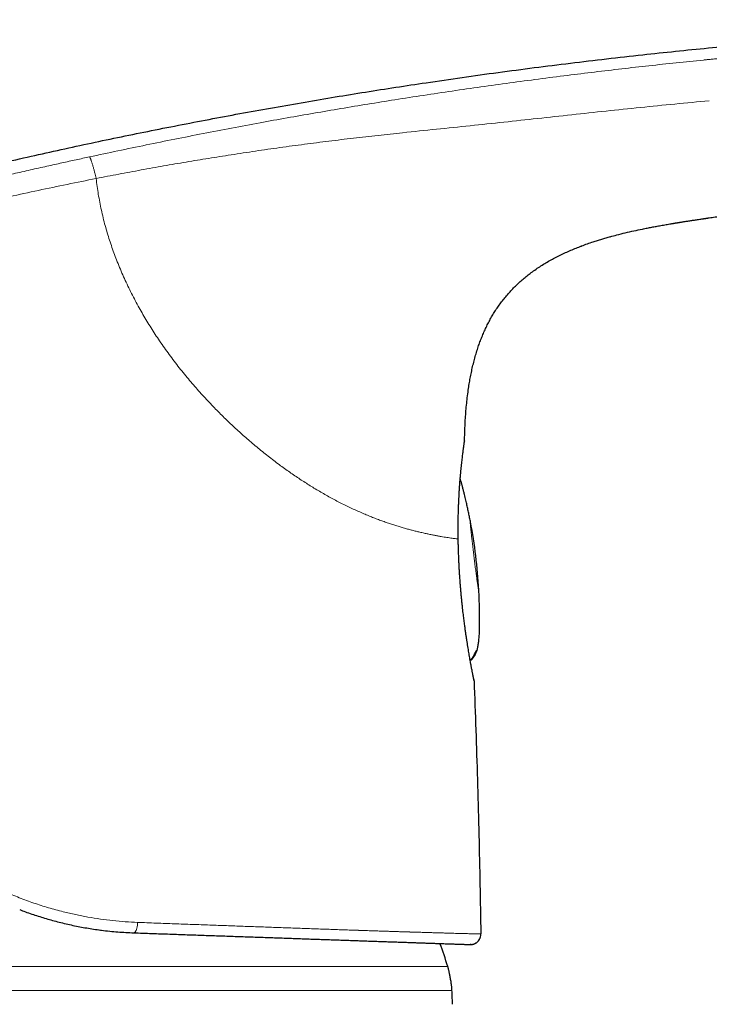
# Model space of a CAD drawing. Header units: millimetres. Extents: x 8 to 693, y 12 to 484.
# Tile 45 of 46: x 584 to 618, y 437 to 484. Entities that reach past the tile are written whole.
import ezdxf

# ---------------------------------------------------------------- set-up
doc = ezdxf.new("R2010")
doc.units = ezdxf.units.MM

msp = doc.modelspace()

# ---------------------------------------------------------------- linework, layer by layer
at = {"color": 7, "linetype": 'Continuous', "lineweight": 30}
for p, q in [((612.879, 474.019), (612.888, 474.022)), ((611.47, 473.562), (611.506, 473.576)), ((605.862, 464.178), (605.861, 464.159)), ((606.468, 454.07), (606.468, 454.07)), ((606.599, 443.081), (606.652, 440.405)), ((606.153, 439.895), (606.159, 439.895))]:
    msp.add_line(p, q, dxfattribs=at)
at = {"color": 252, "linetype": 'Continuous', "lineweight": 0}
for p, q in [((606.634, 440.262), (606.631, 440.252)), ((605.058, 438.833), (582.058, 438.833)), ((605.258, 437.688), (582.058, 437.688))]:
    msp.add_line(p, q, dxfattribs=at)
at = {"color": 252, "linetype": 'Continuous', "lineweight": 0, "flags": 128}
for points in [[(606.146, 460.286), (606.146, 460.288), (606.143, 460.301), (606.141, 460.311), (606.138, 460.318), (606.137, 460.323), (606.135, 460.324), (606.134, 460.323), (606.133, 460.318), (606.133, 460.311), (606.133, 460.301), (606.133, 460.288), (606.134, 460.272), (606.135, 460.253), (606.137, 460.232), (606.138, 460.207), (606.141, 460.18), (606.143, 460.151), (606.146, 460.119), (606.149, 460.084), (606.153, 460.047), (606.156, 460.007), (606.16, 459.965), (606.165, 459.921), (606.17, 459.874), (606.175, 459.825), (606.18, 459.775), (606.186, 459.722), (606.192, 459.667), (606.198, 459.611), (606.204, 459.553), (606.211, 459.493), (606.218, 459.432), (606.225, 459.37), (606.232, 459.306), (606.239, 459.241), (606.247, 459.175), (606.255, 459.108), (606.263, 459.04), (606.271, 458.972), (606.279, 458.903), (606.287, 458.833), (606.296, 458.763), (606.304, 458.693), (606.313, 458.623), (606.322, 458.553), (606.33, 458.483), (606.339, 458.413), (606.348, 458.343), (606.356, 458.274), (606.365, 458.206), (606.374, 458.138), (606.382, 458.071), (606.391, 458.005), (606.399, 457.94), (606.407, 457.877), (606.416, 457.814), (606.424, 457.753), (606.432, 457.693), (606.439, 457.635), (606.447, 457.579), (606.454, 457.525), (606.462, 457.472), (606.469, 457.421), (606.476, 457.373), (606.482, 457.326), (606.489, 457.282), (606.495, 457.24), (606.501, 457.2), (606.506, 457.163), (606.512, 457.128), (606.517, 457.096), (606.521, 457.067), (606.526, 457.04), (606.53, 457.016), (606.534, 456.994), (606.537, 456.976), (606.54, 456.96), (606.543, 456.947), (606.546, 456.937), (606.548, 456.93), (606.55, 456.926), (606.551, 456.924), (606.551, 456.924)], [(589.929, 440.462), (589.942, 440.463), (589.956, 440.467), (589.97, 440.474), (589.983, 440.485), (589.997, 440.498), (590.01, 440.514), (590.022, 440.534), (590.034, 440.555), (590.046, 440.58), (590.057, 440.607), (590.067, 440.636), (590.077, 440.667), (590.085, 440.7), (590.093, 440.734), (590.1, 440.77), (590.106, 440.807), (590.111, 440.846), (590.114, 440.884), (590.117, 440.924), (590.119, 440.964)]]:
    msp.add_lwpolyline(points, dxfattribs=at)
at = {"color": 7, "linetype": 'Continuous', "lineweight": 30, "flags": 128}
for points in [[(606.15, 460.268), (606.149, 460.272), (606.146, 460.286)], [(606.553, 456.963), (606.552, 456.976), (606.552, 456.982)], [(606.315, 453.832), (606.316, 453.832), (606.315, 453.832)], [(606.312, 452.667), (606.317, 452.643), (606.319, 452.612)], [(606.18, 439.896), (606.173, 439.896), (606.135, 439.896)]]:
    msp.add_lwpolyline(points, dxfattribs=at)
at = {"color": 7, "linetype": 'Continuous', "lineweight": 30}
for centre, radius, start, end in [((581.59, 455.596), 25, 6.9736, 10.772), ((581.59, 455.596), 25, 3.1783, 6.9736), ((606.152, 440.395), 0.5, 280.1873, 343.3991), ((606.152, 440.395), 0.5, 344.5635, 1.1337), ((582.058, 431.635), 24.1, 17.3777, 20.174)]:
    msp.add_arc(centre, radius, start, end, dxfattribs=at)
at = {"color": 252, "linetype": 'Continuous', "lineweight": 0}
for centre, radius, start, end in [((606.432, 456.949), 0.121, 348.2621, 6.8566), ((606.755, 454.714), 0.969, 243.5215, 245.316), ((606.328, 454.09), 0.1, 317.5939, 344.7477)]:
    msp.add_arc(centre, radius, start, end, dxfattribs=at)
at = {"color": 7, "linetype": 'Continuous', "lineweight": 30}
for points, knots in [([(560.928, 471.254), (561.446, 471.423), (562.481, 471.762), (564.037, 472.256), (565.594, 472.741), (567.15, 473.216), (568.708, 473.679), (570.236, 474.124), (571.735, 474.55), (573.205, 474.959), (574.676, 475.358), (576.147, 475.748), (577.619, 476.129), (579.091, 476.501), (580.564, 476.864), (582.037, 477.218), (583.511, 477.563), (584.977, 477.897), (586.435, 478.221), (587.884, 478.534), (589.335, 478.838), (590.794, 479.136), (592.263, 479.427), (593.742, 479.711), (595.221, 479.987), (596.702, 480.253), (598.174, 480.51), (599.638, 480.757), (601.093, 480.994), (602.55, 481.223), (604.1, 481.458), (605.743, 481.697), (607.48, 481.938), (609.219, 482.168), (610.958, 482.387), (612.699, 482.594), (614.387, 482.784), (616.022, 482.958), (617.604, 483.118), (619.187, 483.268), (620.771, 483.409), (622.356, 483.542), (623.912, 483.663), (625.439, 483.773), (626.936, 483.874), (628.435, 483.967), (629.934, 484.051), (631.435, 484.129), (632.936, 484.198), (634.439, 484.26), (635.943, 484.315), (637.448, 484.362), (638.945, 484.402), (640.434, 484.434), (641.915, 484.458), (643.396, 484.473), (644.803, 484.479), (646.136, 484.477), (647.394, 484.468), (648.651, 484.451), (649.909, 484.426), (651.166, 484.392), (652.399, 484.349), (653.607, 484.299), (654.79, 484.24), (655.973, 484.172), (657.155, 484.094), (658.335, 484.006), (659.515, 483.907), (660.693, 483.797), (661.869, 483.676), (663.044, 483.543), (664.211, 483.4), (665.369, 483.246), (666.518, 483.082), (667.667, 482.908), (668.431, 482.782), (668.813, 482.719)], [0, 0, 0, 0, 0.014954, 0.029882, 0.044786, 0.059666, 0.074523, 0.089358, 0.103326, 0.117276, 0.131208, 0.145123, 0.159023, 0.172907, 0.186776, 0.200631, 0.214473, 0.228302, 0.241872, 0.255431, 0.26898, 0.282519, 0.296295, 0.310062, 0.32382, 0.337571, 0.351315, 0.364808, 0.378295, 0.391776, 0.405254, 0.421293, 0.437328, 0.45336, 0.469388, 0.485415, 0.501442, 0.515979, 0.530517, 0.545057, 0.559598, 0.574142, 0.58869, 0.602409, 0.616132, 0.62986, 0.643592, 0.65733, 0.671074, 0.684825, 0.698583, 0.712349, 0.726124, 0.73966, 0.753202, 0.766749, 0.7803, 0.7918, 0.803301, 0.814802, 0.826303, 0.837802, 0.849299, 0.860136, 0.870971, 0.881802, 0.892629, 0.903453, 0.914274, 0.925091, 0.935905, 0.946716, 0.957526, 0.968143, 0.97876, 0.989379, 1, 1, 1, 1]), ([(617.649, 474.926), (617.694, 474.933), (617.788, 474.947), (617.934, 474.968), (618.088, 474.99), (618.25, 475.013), (618.421, 475.037), (618.596, 475.062), (618.776, 475.087), (618.96, 475.113), (619.151, 475.14), (619.35, 475.167), (619.564, 475.197), (619.795, 475.229), (620.043, 475.262), (620.301, 475.297), (620.568, 475.333), (620.844, 475.369), (621.129, 475.407), (621.424, 475.445), (621.736, 475.486), (622.065, 475.528), (622.412, 475.572), (622.77, 475.616), (623.139, 475.662), (623.516, 475.708), (623.901, 475.754), (624.295, 475.801), (624.699, 475.849), (625.116, 475.897), (625.546, 475.946), (625.99, 475.996), (626.446, 476.046), (626.911, 476.097), (627.388, 476.147), (627.876, 476.198), (628.321, 476.244), (628.655, 476.278), (628.829, 476.295), (628.892, 476.301), (628.909, 476.303), (628.924, 476.305), (628.94, 476.306), (629.058, 476.318), (629.362, 476.348), (630.003, 476.41), (630.842, 476.489), (631.795, 476.574), (632.902, 476.669), (634.2, 476.775), (635.69, 476.887), (637.18, 476.99), (638.671, 477.085), (639.833, 477.152), (640.668, 477.196), (641.174, 477.222), (641.681, 477.247), (642.187, 477.271), (642.689, 477.294), (643.184, 477.316), (643.662, 477.336), (644.13, 477.354), (644.595, 477.372), (645.069, 477.389), (645.548, 477.405), (646.024, 477.42), (646.387, 477.431), (646.639, 477.438), (646.785, 477.443), (646.93, 477.447), (647.076, 477.451), (647.228, 477.455), (647.345, 477.458), (647.413, 477.46), (647.426, 477.46)], [0, 0, 0, 0, 0.004634, 0.00955, 0.014748, 0.020228, 0.02599, 0.032035, 0.037992, 0.0442, 0.050659, 0.057368, 0.064329, 0.072393, 0.080769, 0.089458, 0.09846, 0.107773, 0.117399, 0.127338, 0.137589, 0.148933, 0.160638, 0.172702, 0.185125, 0.197908, 0.210812, 0.224064, 0.237662, 0.251607, 0.266194, 0.281142, 0.296451, 0.312121, 0.328153, 0.344545, 0.361299, 0.373042, 0.378263, 0.378855, 0.379388, 0.379921, 0.380453, 0.380986, 0.391794, 0.411093, 0.445556, 0.476327, 0.507098, 0.55705, 0.607002, 0.656955, 0.706907, 0.75686, 0.773813, 0.790767, 0.807721, 0.824674, 0.841628, 0.85816, 0.874385, 0.8896, 0.905142, 0.921012, 0.937209, 0.953239, 0.96878, 0.973653, 0.978527, 0.9834, 0.988274, 0.993147, 0.998665, 1, 1, 1, 1]), ([(614.66, 474.434), (614.732, 474.448), (614.876, 474.477), (615.092, 474.517), (615.28, 474.551), (615.437, 474.579), (615.565, 474.601), (615.693, 474.623), (615.795, 474.641), (615.871, 474.653), (615.919, 474.661), (615.961, 474.668), (615.995, 474.674), (616.022, 474.678), (616.046, 474.682), (616.067, 474.686), (616.085, 474.689), (616.101, 474.691), (616.114, 474.693), (616.128, 474.696), (616.141, 474.698), (616.151, 474.699), (616.156, 474.7), (616.157, 474.7), (616.156, 474.7), (616.155, 474.7), (616.153, 474.7), (616.152, 474.7), (616.156, 474.7), (616.163, 474.701), (616.175, 474.703), (616.187, 474.705), (616.203, 474.708), (616.222, 474.711), (616.246, 474.715), (616.277, 474.719), (616.318, 474.726), (616.37, 474.734), (616.427, 474.743), (616.495, 474.754), (616.574, 474.766), (616.664, 474.78), (616.755, 474.794), (616.847, 474.808), (616.939, 474.822), (617.035, 474.836), (617.136, 474.851), (617.243, 474.867), (617.328, 474.879), (617.393, 474.889), (617.436, 474.895), (617.479, 474.902), (617.522, 474.908), (617.563, 474.914), (617.6, 474.919), (617.628, 474.923), (617.643, 474.925), (617.649, 474.926)], [0, 0, 0, 0, 0.052992, 0.105962, 0.158603, 0.189381, 0.219974, 0.250623, 0.281701, 0.293673, 0.305509, 0.316305, 0.323568, 0.330302, 0.336705, 0.342969, 0.349271, 0.355758, 0.362536, 0.36968, 0.38412, 0.400059, 0.417405, 0.435969, 0.455507, 0.475743, 0.500093, 0.524526, 0.548578, 0.571829, 0.58539, 0.598486, 0.611098, 0.623262, 0.635081, 0.646655, 0.663738, 0.6807, 0.697695, 0.714801, 0.737794, 0.760891, 0.783854, 0.806511, 0.82896, 0.851329, 0.876446, 0.901804, 0.927573, 0.937846, 0.948217, 0.958696, 0.969171, 0.979162, 0.988242, 0.995302, 1, 1, 1, 1]), ([(612.879, 474.019), (612.984, 474.048), (613.225, 474.113), (613.604, 474.207), (614.017, 474.301), (614.369, 474.377), (614.583, 474.419), (614.66, 474.434)], [0, 0, 0, 0, 0.178431, 0.409703, 0.641041, 0.872416, 1, 1, 1, 1]), ([(611.47, 473.562), (611.482, 473.566), (611.584, 473.606), (611.779, 473.676), (612.032, 473.763), (612.262, 473.837), (612.47, 473.902), (612.679, 473.963), (612.818, 474.002), (612.888, 474.022)], [0, 0, 0, 0, 0.025895, 0.221099, 0.416387, 0.562695, 0.708742, 0.854493, 1, 1, 1, 1]), ([(605.862, 464.178), (605.865, 464.299), (605.87, 464.54), (605.885, 464.902), (605.905, 465.264), (605.931, 465.626), (605.964, 465.987), (606.005, 466.347), (606.05, 466.681), (606.098, 466.988), (606.148, 467.268), (606.205, 467.548), (606.268, 467.825), (606.338, 468.101), (606.415, 468.376), (606.497, 468.637), (606.584, 468.887), (606.673, 469.124), (606.77, 469.359), (606.874, 469.591), (606.985, 469.817), (607.103, 470.039), (607.227, 470.255), (607.358, 470.467), (607.498, 470.675), (607.647, 470.879), (607.803, 471.078), (607.967, 471.272), (608.138, 471.46), (608.315, 471.64), (608.497, 471.812), (608.683, 471.977), (608.876, 472.136), (609.083, 472.295), (609.304, 472.454), (609.541, 472.612), (609.783, 472.761), (610.029, 472.902), (610.278, 473.036), (610.53, 473.161), (610.783, 473.279), (611.039, 473.39), (611.299, 473.497), (611.474, 473.563), (611.563, 473.597)], [0, 0, 0, 0, 0.030497, 0.060993, 0.091492, 0.121994, 0.152497, 0.183, 0.213504, 0.237473, 0.26144, 0.285405, 0.30937, 0.333338, 0.357309, 0.381277, 0.402627, 0.423976, 0.445326, 0.466681, 0.488036, 0.509007, 0.529974, 0.550939, 0.571904, 0.593252, 0.614603, 0.635955, 0.657306, 0.678655, 0.69962, 0.720587, 0.741556, 0.76253, 0.786449, 0.810364, 0.834274, 0.858185, 0.8821, 0.905591, 0.929081, 0.952569, 0.976055, 1, 1, 1, 1]), ([(605.56, 459.437), (605.559, 459.492), (605.557, 459.601), (605.556, 459.76), (605.555, 459.911), (605.555, 460.055), (605.556, 460.19), (605.558, 460.325), (605.56, 460.458), (605.562, 460.588), (605.565, 460.709), (605.568, 460.819), (605.572, 460.92), (605.575, 461.012), (605.578, 461.097), (605.581, 461.176), (605.586, 461.279), (605.592, 461.406), (605.6, 461.573), (605.611, 461.752), (605.623, 461.943), (605.636, 462.129), (605.65, 462.308), (605.665, 462.481), (605.68, 462.647), (605.696, 462.805), (605.712, 462.955), (605.727, 463.097), (605.742, 463.231), (605.756, 463.357), (605.77, 463.474), (605.783, 463.581), (605.794, 463.669), (605.803, 463.74), (605.811, 463.798), (605.818, 463.853), (605.825, 463.905), (605.832, 463.954), (605.837, 463.995), (605.842, 464.029), (605.847, 464.06), (605.851, 464.091), (605.855, 464.121), (605.858, 464.146), (605.859, 464.158), (605.86, 464.163)], [0, 0, 0, 0, 0.022424, 0.043906, 0.06445, 0.08406, 0.102737, 0.120484, 0.140208, 0.158644, 0.175795, 0.191659, 0.206493, 0.219996, 0.232171, 0.243805, 0.255506, 0.278688, 0.302133, 0.332979, 0.364271, 0.395709, 0.42716, 0.458634, 0.490138, 0.521689, 0.553249, 0.584775, 0.616275, 0.647756, 0.679227, 0.710692, 0.742156, 0.76287, 0.784275, 0.806417, 0.829301, 0.852928, 0.877304, 0.896989, 0.917556, 0.939309, 0.962279, 0.9865, 1, 1, 1, 1]), ([(606.146, 460.285), (606.145, 460.292), (606.136, 460.335), (606.12, 460.416), (606.097, 460.526), (606.074, 460.636), (606.051, 460.745), (606.027, 460.855), (606.003, 460.966), (605.978, 461.08), (605.952, 461.198), (605.923, 461.323), (605.892, 461.457), (605.858, 461.6), (605.819, 461.756), (605.787, 461.881), (605.764, 461.97), (605.751, 462.019), (605.737, 462.071), (605.721, 462.13), (605.7, 462.204), (605.677, 462.28), (605.661, 462.332), (605.654, 462.353)], [0, 0, 0, 0, 0.010679, 0.062339, 0.117148, 0.17007, 0.222252, 0.274475, 0.327412, 0.381809, 0.438411, 0.49803, 0.561597, 0.630197, 0.705032, 0.787165, 0.811173, 0.834185, 0.858569, 0.88709, 0.921983, 0.967948, 1, 1, 1, 1]), ([(605.56, 459.437), (605.56, 459.437), (605.56, 459.435), (605.559, 459.434), (605.558, 459.433)], [0, 0, 0, 0, 0.156942, 1, 1, 1, 1]), ([(605.576, 458.805), (605.575, 458.822), (605.574, 458.864), (605.571, 458.932), (605.569, 459.014), (605.566, 459.106), (605.563, 459.207), (605.561, 459.317), (605.559, 459.394), (605.558, 459.433)], [0, 0, 0, 0, 0.082581, 0.196812, 0.326768, 0.472541, 0.634259, 0.812087, 1, 1, 1, 1]), ([(605.576, 458.805), (605.576, 458.805), (605.578, 458.806), (605.577, 458.808), (605.574, 458.809), (605.572, 458.809)], [0, 0, 0, 0, 0.277211, 0.646053, 1, 1, 1, 1]), ([(606.317, 452.636), (606.317, 452.638), (606.317, 452.642), (606.314, 452.654), (606.311, 452.669), (606.308, 452.687), (606.304, 452.707), (606.299, 452.729), (606.294, 452.755), (606.288, 452.782), (606.283, 452.809), (606.276, 452.843), (606.268, 452.886), (606.256, 452.943), (606.244, 453.008), (606.229, 453.081), (606.214, 453.164), (606.196, 453.257), (606.177, 453.359), (606.157, 453.47), (606.136, 453.589), (606.114, 453.713), (606.092, 453.841), (606.069, 453.975), (606.046, 454.114), (606.022, 454.258), (605.998, 454.408), (605.974, 454.562), (605.949, 454.719), (605.929, 454.856), (605.912, 454.973), (605.899, 455.07), (605.884, 455.174), (605.87, 455.285), (605.854, 455.403), (605.838, 455.529), (605.821, 455.663), (605.804, 455.804), (605.787, 455.952), (605.77, 456.109), (605.752, 456.273), (605.734, 456.446), (605.716, 456.627), (605.699, 456.816), (605.682, 457.007), (605.666, 457.197), (605.651, 457.388), (605.637, 457.584), (605.624, 457.787), (605.611, 457.995), (605.6, 458.206), (605.59, 458.422), (605.582, 458.622), (605.578, 458.75), (605.576, 458.805)], [0, 0, 0, 0, 0.01762, 0.034378, 0.050285, 0.065354, 0.079591, 0.093007, 0.10777, 0.121407, 0.133926, 0.145332, 0.165101, 0.185412, 0.206268, 0.227669, 0.250022, 0.272943, 0.296431, 0.320466, 0.34453, 0.367951, 0.391158, 0.414146, 0.436913, 0.459864, 0.48258, 0.505059, 0.527305, 0.549325, 0.561636, 0.574496, 0.58807, 0.602359, 0.617362, 0.63308, 0.649513, 0.666561, 0.684315, 0.702776, 0.721943, 0.741815, 0.762391, 0.78367, 0.805652, 0.825943, 0.846795, 0.868207, 0.890177, 0.912706, 0.935374, 0.958579, 0.982322, 1, 1, 1, 1]), ([(606.469, 454.07), (606.471, 454.079), (606.48, 454.115), (606.494, 454.18), (606.51, 454.266), (606.525, 454.358), (606.539, 454.459), (606.552, 454.567), (606.563, 454.681), (606.572, 454.799), (606.578, 454.915), (606.582, 455.015), (606.585, 455.095), (606.586, 455.156), (606.587, 455.209), (606.588, 455.258), (606.589, 455.35), (606.59, 455.479), (606.59, 455.642), (606.588, 455.79), (606.586, 455.926), (606.584, 456.052), (606.581, 456.176), (606.577, 456.297), (606.573, 456.416), (606.569, 456.53), (606.565, 456.642), (606.561, 456.752), (606.557, 456.86), (606.554, 456.93), (606.553, 456.965)], [0, 0, 0, 0, 0.0105715, 0.038636, 0.0688272, 0.1014218, 0.1366535, 0.1745355, 0.2145656, 0.2557304, 0.2976102, 0.3362914, 0.3607027, 0.3812159, 0.3987782, 0.4152651, 0.432113, 0.4927316, 0.5479112, 0.5981523, 0.6443395, 0.6873197, 0.7278142, 0.7705575, 0.8111465, 0.8502102, 0.8883768, 0.9262401, 0.9642506, 1, 1, 1, 1]), ([(606.135, 453.593), (606.142, 453.596), (606.161, 453.605), (606.192, 453.624), (606.224, 453.649), (606.254, 453.681), (606.282, 453.716), (606.308, 453.756), (606.331, 453.795), (606.344, 453.821), (606.35, 453.833)], [0, 0, 0, 0, 0.065801, 0.198836, 0.323447, 0.43662, 0.591831, 0.735283, 0.870508, 1, 1, 1, 1]), ([(606.271, 453.753), (606.276, 453.76), (606.292, 453.786), (606.306, 453.813), (606.315, 453.832)], [0, 0, 0, 0, 0.299543, 1, 1, 1, 1]), ([(606.315, 453.832), (606.32, 453.842), (606.33, 453.861), (606.343, 453.889), (606.355, 453.917), (606.367, 453.943), (606.376, 453.964), (606.382, 453.977), (606.383, 453.98), (606.383, 453.982)], [0, 0, 0, 0, 0.187909, 0.358923, 0.512958, 0.712319, 0.874842, 0.946629, 1, 1, 1, 1]), ([(606.35, 453.833), (606.356, 453.844), (606.366, 453.865), (606.38, 453.896), (606.392, 453.923), (606.401, 453.946), (606.409, 453.966), (606.416, 453.981), (606.42, 453.994), (606.424, 454.003), (606.425, 454.007), (606.426, 454.009)], [0, 0, 0, 0, 0.162255, 0.312076, 0.449067, 0.573032, 0.684072, 0.782565, 0.869088, 0.944336, 1, 1, 1, 1]), ([(606.428, 454.011), (606.426, 454.004), (606.419, 453.988), (606.406, 453.955), (606.39, 453.917), (606.371, 453.875), (606.358, 453.847), (606.351, 453.833)], [0, 0, 0, 0, 0.139436, 0.348675, 0.562633, 0.780198, 1, 1, 1, 1]), ([(606.389, 453.995), (606.39, 453.995), (606.393, 453.996), (606.398, 453.997), (606.405, 453.999), (606.411, 454.001), (606.415, 454.003), (606.419, 454.005), (606.424, 454.008), (606.428, 454.01), (606.432, 454.013), (606.435, 454.016), (606.439, 454.018), (606.441, 454.021), (606.444, 454.023), (606.445, 454.025), (606.447, 454.027), (606.449, 454.029), (606.453, 454.033), (606.457, 454.039), (606.461, 454.046), (606.464, 454.053), (606.466, 454.058), (606.468, 454.062), (606.469, 454.066), (606.47, 454.069), (606.47, 454.07)], [0, 0, 0, 0, 0.020937, 0.203502, 0.372093, 0.474388, 0.566976, 0.648473, 0.717515, 0.772801, 0.814244, 0.837365, 0.854732, 0.867521, 0.872689, 0.877334, 0.881706, 0.886035, 0.895177, 0.916879, 0.941568, 0.965095, 0.975209, 0.98396, 0.991933, 1, 1, 1, 1]), ([(606.132, 453.609), (606.147, 453.618), (606.172, 453.634), (606.204, 453.663), (606.23, 453.693), (606.251, 453.721), (606.262, 453.739), (606.267, 453.747)], [0, 0, 0, 0, 0.261414, 0.464374, 0.664519, 0.866695, 1, 1, 1, 1]), ([(606.319, 452.612), (606.349, 451.818), (606.409, 450.23), (606.483, 447.847), (606.549, 445.465), (606.582, 443.876), (606.599, 443.081)], [0, 0, 0, 0, 0.25, 0.5, 0.75, 1, 1, 1, 1]), ([(584.439, 441.578), (584.53, 441.544), (584.722, 441.471), (585.018, 441.367), (585.326, 441.266), (585.635, 441.17), (585.945, 441.08), (586.262, 440.995), (586.587, 440.914), (586.918, 440.838), (587.25, 440.77), (587.583, 440.708), (587.915, 440.653), (588.146, 440.618), (588.265, 440.603), (588.273, 440.602)], [0, 0, 0, 0, 0.072495, 0.153485, 0.234454, 0.315415, 0.396377, 0.47735, 0.563252, 0.64919, 0.735176, 0.821227, 0.907358, 0.993586, 1, 1, 1, 1]), ([(588.272, 440.602), (588.309, 440.596), (588.476, 440.573), (588.772, 440.54), (589.16, 440.504), (589.545, 440.477), (589.801, 440.467), (589.929, 440.462)], [0, 0, 0, 0, 0.066233, 0.300276, 0.533869, 0.767086, 1, 1, 1, 1]), ([(589.929, 440.462), (590.075, 440.456), (590.368, 440.446), (590.804, 440.431), (591.236, 440.416), (591.665, 440.401), (592.087, 440.386), (592.504, 440.372), (592.915, 440.357), (593.321, 440.343), (593.724, 440.329), (594.123, 440.315), (594.521, 440.301), (594.915, 440.287), (595.303, 440.274), (595.687, 440.26), (596.067, 440.247), (596.44, 440.234), (596.808, 440.221), (597.169, 440.209), (597.524, 440.196), (597.874, 440.184), (598.216, 440.172), (598.55, 440.16), (598.877, 440.149), (599.198, 440.138), (599.515, 440.127), (599.829, 440.116), (600.137, 440.105), (600.439, 440.094), (600.734, 440.084), (601.023, 440.074), (601.305, 440.064), (601.579, 440.055), (601.847, 440.045), (602.108, 440.036), (602.361, 440.027), (602.606, 440.019), (602.843, 440.011), (603.07, 440.003), (603.29, 439.995), (603.502, 439.988), (603.708, 439.98), (603.908, 439.973), (604.1, 439.967), (604.285, 439.96), (604.461, 439.954), (604.628, 439.948), (604.787, 439.943), (604.939, 439.937), (605.082, 439.932), (605.216, 439.928), (605.341, 439.923), (605.457, 439.919), (605.564, 439.916), (605.661, 439.912), (605.748, 439.909), (605.828, 439.906), (605.899, 439.904), (605.962, 439.902), (606.015, 439.9), (606.059, 439.898), (606.093, 439.897), (606.117, 439.896), (606.132, 439.896), (606.134, 439.896), (606.135, 439.896)], [0, 0, 0, 0, 0.0157254, 0.0314436, 0.0471607, 0.0628825, 0.0786148, 0.0940822, 0.1095709, 0.1250865, 0.140443, 0.1561004, 0.1717555, 0.187414, 0.2030814, 0.2187634, 0.2344655, 0.2501933, 0.2658098, 0.2814146, 0.2970128, 0.3126101, 0.3282118, 0.3435444, 0.3588915, 0.3742583, 0.3896389, 0.4053157, 0.4209797, 0.4366364, 0.4522912, 0.4679494, 0.4836166, 0.4992981, 0.5149862, 0.5306578, 0.5463185, 0.5619737, 0.5776289, 0.5930098, 0.6084013, 0.6238085, 0.6392774, 0.6550322, 0.6707605, 0.686468, 0.7021604, 0.7178432, 0.7335222, 0.7492031, 0.7650123, 0.7807779, 0.7965056, 0.8122016, 0.8278718, 0.8432428, 0.8586004, 0.8739503, 0.8895455, 0.9054183, 0.9212488, 0.9370437, 0.9528096, 0.9685532, 0.9842811, 1, 1, 1, 1]), ([(606.157, 439.895), (606.16, 439.895), (606.164, 439.895), (606.17, 439.896), (606.177, 439.896), (606.184, 439.896), (606.191, 439.897), (606.198, 439.898), (606.206, 439.899), (606.214, 439.9), (606.221, 439.901), (606.228, 439.902), (606.232, 439.903), (606.237, 439.904), (606.245, 439.905), (606.257, 439.908), (606.276, 439.912), (606.305, 439.921), (606.34, 439.934), (606.377, 439.951), (606.413, 439.972), (606.452, 439.998), (606.488, 440.029), (606.519, 440.061), (606.542, 440.089), (606.559, 440.111), (606.572, 440.131), (606.582, 440.149), (606.591, 440.165), (606.599, 440.18), (606.606, 440.193), (606.612, 440.206), (606.617, 440.217), (606.621, 440.226), (606.625, 440.235), (606.628, 440.242), (606.63, 440.248), (606.631, 440.251), (606.631, 440.253)], [0, 0, 0, 0, 0.0601631, 0.1144208, 0.162779, 0.2052477, 0.2418447, 0.2726008, 0.2975724, 0.3168712, 0.3307539, 0.3358755, 0.340023, 0.3418516, 0.3483329, 0.3561992, 0.367258, 0.3913798, 0.41852, 0.4471045, 0.477091, 0.5084116, 0.546071, 0.5776664, 0.6030473, 0.6222092, 0.6373537, 0.6527796, 0.6699792, 0.6900326, 0.7136321, 0.7412033, 0.773012, 0.809229, 0.8499686, 0.8953093, 0.9453064, 1, 1, 1, 1]), ([(605.258, 437.688), (605.258, 437.698), (605.258, 437.72), (605.256, 437.756), (605.253, 437.799), (605.248, 437.85), (605.241, 437.909), (605.231, 437.981), (605.218, 438.066), (605.202, 438.162), (605.185, 438.262), (605.168, 438.355), (605.152, 438.439), (605.137, 438.512), (605.123, 438.579), (605.11, 438.639), (605.097, 438.691), (605.086, 438.736), (605.076, 438.773), (605.067, 438.804), (605.061, 438.824), (605.058, 438.833)], [0, 0, 0, 0, 0.02681, 0.057115, 0.093355, 0.136933, 0.18833, 0.247241, 0.324987, 0.409378, 0.497317, 0.585371, 0.653576, 0.718012, 0.777278, 0.830311, 0.876494, 0.915115, 0.947608, 0.975223, 1, 1, 1, 1]), ([(605.288, 437.015), (605.286, 437.063), (605.278, 437.199), (605.265, 437.423), (605.261, 437.599), (605.258, 437.688)], [0, 0, 0, 0, 0.215026, 0.607529, 1, 1, 1, 1])]:
    msp.add_open_spline(points, degree=3, knots=knots, dxfattribs=at)
at = {"color": 252, "linetype": 'Continuous', "lineweight": 0}
for points, knots in [([(668.813, 482.719), (668.813, 482.719), (668.813, 482.719), (668.813, 482.719), (668.813, 482.719), (668.813, 482.719), (668.812, 482.719), (668.812, 482.719), (668.812, 482.719), (668.811, 482.719), (668.81, 482.719), (668.809, 482.719), (668.807, 482.719), (668.804, 482.719), (668.801, 482.719), (668.797, 482.719), (668.792, 482.719), (668.786, 482.72), (668.778, 482.72), (668.769, 482.72), (668.759, 482.72), (668.747, 482.72), (668.734, 482.72), (668.719, 482.72), (668.701, 482.72), (668.68, 482.72), (668.656, 482.72), (668.629, 482.72), (668.599, 482.72), (668.565, 482.72), (668.528, 482.721), (668.488, 482.721), (668.444, 482.721), (668.396, 482.721), (668.342, 482.722), (668.284, 482.723), (668.222, 482.724), (668.155, 482.725), (668.082, 482.727), (668, 482.729), (667.91, 482.732), (667.811, 482.736), (667.71, 482.74), (667.609, 482.744), (667.508, 482.749), (667.4, 482.755), (667.283, 482.762), (667.157, 482.769), (667.022, 482.777), (666.883, 482.787), (666.74, 482.796), (666.594, 482.806), (666.44, 482.818), (666.277, 482.83), (666.118, 482.842), (665.965, 482.854), (665.819, 482.866), (665.666, 482.879), (665.509, 482.892), (665.341, 482.907), (665.163, 482.922), (664.974, 482.939), (664.776, 482.958), (664.572, 482.977), (664.361, 482.997), (664.131, 483.019), (663.883, 483.043), (663.616, 483.069), (663.342, 483.095), (663.05, 483.124), (662.737, 483.154), (662.404, 483.186), (662.064, 483.218), (661.718, 483.251), (661.368, 483.283), (661.015, 483.315), (660.659, 483.347), (660.3, 483.378), (659.913, 483.411), (659.497, 483.446), (659.052, 483.482), (658.601, 483.517), (658.144, 483.551), (657.681, 483.584), (657.176, 483.619), (656.63, 483.655), (656.04, 483.691), (655.442, 483.725), (654.835, 483.757), (654.22, 483.787), (653.596, 483.815), (653.084, 483.836), (652.685, 483.851), (652.403, 483.862), (652.118, 483.872), (651.833, 483.881), (651.546, 483.89), (651.264, 483.898), (650.832, 483.91), (650.251, 483.925), (649.516, 483.94), (648.785, 483.953), (648.06, 483.963), (647.342, 483.969), (646.634, 483.974), (645.934, 483.976), (645.243, 483.976), (644.56, 483.974), (643.872, 483.969), (643.179, 483.963), (642.481, 483.955), (641.793, 483.945), (641.115, 483.933), (640.446, 483.92), (639.799, 483.906), (639.173, 483.891), (638.569, 483.875), (637.973, 483.858), (637.386, 483.84), (636.808, 483.821), (636.237, 483.802), (635.676, 483.782), (635.122, 483.761), (634.577, 483.739), (634.044, 483.717), (633.522, 483.695), (633.012, 483.672), (632.509, 483.649), (632.012, 483.625), (631.52, 483.6), (631.034, 483.575), (630.556, 483.55), (630.086, 483.524), (629.627, 483.498), (629.18, 483.472), (628.743, 483.446), (628.314, 483.42), (627.868, 483.392), (627.404, 483.363), (626.926, 483.331), (626.458, 483.3), (626.003, 483.269), (625.558, 483.237), (625.138, 483.207), (624.74, 483.178), (624.365, 483.15), (624, 483.122), (623.644, 483.094), (623.298, 483.067), (622.961, 483.04), (622.633, 483.014), (622.311, 482.987), (621.993, 482.961), (621.68, 482.934), (621.378, 482.908), (621.087, 482.883), (620.805, 482.858), (620.535, 482.834), (620.274, 482.811), (620.024, 482.788), (619.784, 482.767), (619.555, 482.745), (619.336, 482.725), (619.131, 482.706), (618.94, 482.688), (618.762, 482.671), (618.594, 482.655), (618.434, 482.639), (618.286, 482.625), (618.148, 482.611), (618.02, 482.599), (617.901, 482.587), (617.791, 482.576), (617.69, 482.566), (617.597, 482.557), (617.514, 482.549), (617.439, 482.541), (617.392, 482.537), (617.37, 482.534)], [0, 0, 0, 0, 0.000164, 0.000398, 0.000701, 0.001073, 0.001676, 0.002403, 0.003253, 0.004436, 0.005795, 0.007333, 0.009047, 0.010939, 0.012866, 0.014946, 0.017182, 0.019572, 0.022116, 0.024815, 0.027501, 0.030324, 0.033283, 0.036379, 0.039612, 0.043189, 0.046918, 0.050799, 0.05483, 0.059012, 0.063343, 0.067563, 0.071915, 0.076403, 0.081027, 0.085791, 0.090246, 0.094823, 0.099525, 0.10435, 0.109295, 0.114355, 0.119523, 0.123658, 0.127856, 0.13212, 0.136452, 0.140856, 0.145339, 0.149905, 0.154041, 0.158234, 0.162478, 0.166768, 0.171102, 0.174538, 0.178002, 0.181495, 0.18502, 0.188581, 0.192402, 0.19628, 0.200224, 0.204223, 0.208254, 0.212311, 0.217127, 0.221986, 0.226892, 0.231854, 0.237584, 0.243394, 0.249284, 0.255254, 0.261296, 0.267295, 0.27335, 0.27946, 0.285626, 0.293047, 0.300559, 0.308166, 0.315869, 0.323667, 0.331558, 0.341326, 0.351233, 0.361279, 0.371465, 0.381792, 0.392259, 0.402866, 0.407578, 0.412317, 0.417084, 0.421877, 0.426698, 0.431495, 0.43604, 0.448445, 0.46071, 0.473013, 0.485171, 0.497185, 0.509055, 0.520779, 0.532357, 0.54379, 0.555078, 0.566932, 0.578624, 0.590153, 0.60152, 0.612726, 0.623771, 0.634038, 0.644162, 0.654144, 0.663985, 0.673683, 0.68324, 0.692656, 0.70193, 0.711064, 0.720057, 0.728752, 0.737312, 0.745736, 0.754025, 0.762325, 0.770486, 0.778506, 0.786386, 0.794126, 0.801591, 0.80892, 0.816115, 0.823174, 0.831402, 0.839438, 0.847282, 0.854934, 0.862395, 0.869664, 0.876121, 0.882418, 0.888556, 0.894536, 0.900356, 0.906017, 0.911519, 0.916863, 0.92229, 0.927542, 0.932621, 0.937524, 0.942253, 0.946808, 0.951188, 0.955394, 0.959426, 0.963283, 0.966965, 0.970473, 0.973621, 0.976613, 0.979451, 0.982133, 0.98466, 0.98695, 0.989096, 0.991097, 0.992954, 0.994667, 0.996209, 0.997612, 0.998875, 1, 1, 1, 1]), ([(587.799, 477.865), (588.255, 477.963), (589.167, 478.158), (590.535, 478.442), (591.905, 478.72), (593.274, 478.99), (594.645, 479.254), (595.991, 479.505), (597.313, 479.745), (598.609, 479.973), (599.908, 480.195), (601.207, 480.41), (602.534, 480.623), (603.889, 480.833), (605.271, 481.041), (606.654, 481.241), (608.039, 481.433), (609.426, 481.618), (610.787, 481.793), (612.123, 481.957), (613.433, 482.111), (614.744, 482.259), (616.056, 482.401), (616.932, 482.49), (617.37, 482.534)], [0, 0, 0, 0, 0.046677, 0.093345, 0.140008, 0.186667, 0.233324, 0.279979, 0.323966, 0.367954, 0.411942, 0.455933, 0.499928, 0.546596, 0.593269, 0.639946, 0.686625, 0.733304, 0.779981, 0.823987, 0.867989, 0.91199, 0.955993, 1, 1, 1, 1]), ([(617.649, 480.571), (617.096, 480.518), (615.99, 480.414), (614.333, 480.247), (612.679, 480.074), (611.027, 479.896), (609.386, 479.717), (607.754, 479.538), (606.132, 479.366), (604.506, 479.199), (603.027, 479.045), (601.695, 478.902), (600.511, 478.768), (599.329, 478.626), (598.15, 478.475), (596.971, 478.315), (595.793, 478.145), (594.648, 477.971), (593.534, 477.795), (592.452, 477.616), (591.37, 477.429), (590.288, 477.235), (589.205, 477.033), (588.484, 476.893), (588.122, 476.822)], [0, 0, 0, 0, 0.055922, 0.111786, 0.167598, 0.223362, 0.2791, 0.333864, 0.388697, 0.443625, 0.498626, 0.538655, 0.578682, 0.618681, 0.658633, 0.698572, 0.738546, 0.7786, 0.815386, 0.852223, 0.889093, 0.925998, 0.962959, 1, 1, 1, 1]), ([(560.928, 471.254), (560.928, 471.254), (560.93, 471.254), (560.934, 471.255), (560.94, 471.256), (560.949, 471.257), (560.957, 471.258), (560.966, 471.259), (560.972, 471.26), (560.976, 471.26), (560.979, 471.261), (560.981, 471.261), (560.983, 471.261), (560.986, 471.262), (560.993, 471.263), (561.005, 471.264), (561.026, 471.267), (561.054, 471.271), (561.09, 471.277), (561.121, 471.281), (561.143, 471.285), (561.154, 471.287), (561.166, 471.289), (561.179, 471.291), (561.198, 471.294), (561.223, 471.298), (561.26, 471.304), (561.305, 471.312), (561.359, 471.322), (561.417, 471.333), (561.464, 471.342), (561.499, 471.349), (561.518, 471.353), (561.538, 471.357), (561.557, 471.361), (561.579, 471.366), (561.612, 471.372), (561.659, 471.382), (561.732, 471.398), (561.824, 471.418), (561.937, 471.442), (562.058, 471.469), (562.186, 471.499), (562.302, 471.525), (562.401, 471.548), (562.482, 471.567), (562.564, 471.586), (562.648, 471.606), (562.735, 471.627), (562.824, 471.648), (562.926, 471.673), (563.044, 471.701), (563.177, 471.733), (563.316, 471.767), (563.475, 471.806), (563.657, 471.851), (563.862, 471.903), (564.076, 471.956), (564.298, 472.012), (564.526, 472.07), (564.761, 472.13), (564.993, 472.189), (565.222, 472.248), (565.447, 472.305), (565.678, 472.365), (565.915, 472.426), (566.13, 472.482), (566.321, 472.532), (566.486, 472.575), (566.651, 472.618), (566.815, 472.661), (566.979, 472.703), (567.189, 472.758), (567.448, 472.826), (567.757, 472.907), (568.072, 472.99), (568.395, 473.074), (568.724, 473.161), (568.969, 473.225), (569.127, 473.267), (569.195, 473.285), (569.264, 473.303), (569.332, 473.321), (569.401, 473.339), (569.557, 473.38), (569.789, 473.441), (570.1, 473.522), (570.424, 473.608), (570.773, 473.699), (571.149, 473.798), (571.54, 473.9), (571.948, 474.007), (572.372, 474.118), (572.804, 474.231), (573.245, 474.345), (573.562, 474.428), (573.754, 474.478), (573.818, 474.494), (573.881, 474.511), (573.945, 474.527), (574.009, 474.544), (574.074, 474.561), (574.235, 474.602), (574.482, 474.666), (574.815, 474.752), (575.095, 474.824), (575.332, 474.885), (575.527, 474.936), (575.724, 474.986), (575.918, 475.036), (576.108, 475.084), (576.365, 475.15), (576.694, 475.234), (577.101, 475.338), (577.516, 475.443), (577.94, 475.55), (578.237, 475.625), (578.405, 475.667), (578.439, 475.676), (578.475, 475.685), (578.511, 475.694), (578.547, 475.703), (578.584, 475.712), (578.644, 475.728), (578.729, 475.749), (578.846, 475.778), (578.974, 475.81), (579.115, 475.845), (579.253, 475.88), (579.388, 475.913), (579.481, 475.937), (579.536, 475.95), (579.548, 475.953), (579.555, 475.955), (579.562, 475.957), (579.578, 475.961), (579.606, 475.967), (579.647, 475.978), (579.697, 475.99), (579.754, 476.004), (579.82, 476.02), (579.894, 476.039), (579.976, 476.059), (580.067, 476.081), (580.165, 476.106), (580.276, 476.133), (580.399, 476.163), (580.499, 476.187), (580.57, 476.205), (580.608, 476.214), (580.646, 476.223), (580.685, 476.233), (580.719, 476.241), (580.839, 476.27), (581.045, 476.32), (581.389, 476.403), (581.778, 476.497), (582.21, 476.6), (582.526, 476.675), (582.728, 476.722), (582.82, 476.744), (582.911, 476.765), (583.004, 476.787), (583.102, 476.81), (583.253, 476.845), (583.457, 476.893), (583.766, 476.965), (584.129, 477.048), (584.545, 477.143), (584.951, 477.236), (585.349, 477.326), (585.738, 477.413), (586.112, 477.496), (586.47, 477.575), (586.813, 477.651), (587.149, 477.724), (587.476, 477.795), (587.692, 477.842), (587.799, 477.865)], [0, 0, 0, 0, 0.00973, 0.019171, 0.028322, 0.037184, 0.045758, 0.050896, 0.055925, 0.057224, 0.058515, 0.0598, 0.061076, 0.062345, 0.063734, 0.071754, 0.07966, 0.091421, 0.102921, 0.114162, 0.117087, 0.119994, 0.122883, 0.12576, 0.129094, 0.13556, 0.141916, 0.150915, 0.159687, 0.168235, 0.176561, 0.178961, 0.181343, 0.183706, 0.18605, 0.188376, 0.190989, 0.19723, 0.203427, 0.213393, 0.223251, 0.233005, 0.242663, 0.25223, 0.257435, 0.262611, 0.267758, 0.272878, 0.277973, 0.283043, 0.288089, 0.294992, 0.301855, 0.308738, 0.315728, 0.324792, 0.333847, 0.342901, 0.351963, 0.361041, 0.369948, 0.378878, 0.386746, 0.394643, 0.402576, 0.41055, 0.41857, 0.423848, 0.429149, 0.434423, 0.439506, 0.444605, 0.44972, 0.458899, 0.46814, 0.477452, 0.486839, 0.496308, 0.505865, 0.507784, 0.509707, 0.511633, 0.513563, 0.515498, 0.517437, 0.526632, 0.534923, 0.543293, 0.553365, 0.563558, 0.573876, 0.585076, 0.59643, 0.607942, 0.619619, 0.631464, 0.633143, 0.634825, 0.636509, 0.638196, 0.639886, 0.641578, 0.643273, 0.65264, 0.661073, 0.669572, 0.674662, 0.679777, 0.684916, 0.69008, 0.695062, 0.699845, 0.710257, 0.720891, 0.731749, 0.742834, 0.754146, 0.755047, 0.755961, 0.756888, 0.757829, 0.758782, 0.759749, 0.76073, 0.763493, 0.766357, 0.769897, 0.773578, 0.777401, 0.780722, 0.784143, 0.784756, 0.784973, 0.785139, 0.785318, 0.78551, 0.786387, 0.787479, 0.788775, 0.790274, 0.791977, 0.793919, 0.796073, 0.798438, 0.801013, 0.803799, 0.807107, 0.81067, 0.811645, 0.812638, 0.813648, 0.814676, 0.815657, 0.816301, 0.824096, 0.831796, 0.843282, 0.854551, 0.865603, 0.868005, 0.870396, 0.872778, 0.875148, 0.877611, 0.880433, 0.887031, 0.893552, 0.904598, 0.915414, 0.926002, 0.93636, 0.946491, 0.956392, 0.965519, 0.974443, 0.983165, 0.991683, 1, 1, 1, 1]), ([(587.799, 477.865), (587.801, 477.864), (587.805, 477.861), (587.811, 477.853), (587.82, 477.839), (587.831, 477.817), (587.843, 477.787), (587.858, 477.749), (587.875, 477.703), (587.893, 477.651), (587.912, 477.593), (587.932, 477.53), (587.953, 477.461), (587.974, 477.389), (587.996, 477.314), (588.017, 477.237), (588.038, 477.16), (588.057, 477.086), (588.075, 477.015), (588.092, 476.948), (588.108, 476.884), (588.118, 476.842), (588.122, 476.822)], [0, 0, 0, 0, 0.035287, 0.072841, 0.114164, 0.159962, 0.210221, 0.26436, 0.321428, 0.380332, 0.440072, 0.499975, 0.559855, 0.619531, 0.678342, 0.735304, 0.789345, 0.839539, 0.885328, 0.926723, 0.964443, 1, 1, 1, 1]), ([(559.948, 470.2), (559.948, 470.2), (559.95, 470.2), (559.96, 470.2), (559.982, 470.201), (560.015, 470.202), (560.059, 470.205), (560.114, 470.208), (560.181, 470.213), (560.261, 470.221), (560.356, 470.232), (560.467, 470.247), (560.6, 470.268), (560.746, 470.293), (560.898, 470.321), (561.054, 470.351), (561.224, 470.384), (561.413, 470.423), (561.621, 470.466), (561.851, 470.515), (562.1, 470.569), (562.368, 470.628), (562.657, 470.693), (562.965, 470.763), (563.292, 470.839), (563.635, 470.919), (563.994, 471.004), (564.362, 471.091), (564.735, 471.181), (565.115, 471.273), (565.507, 471.369), (565.912, 471.468), (566.326, 471.571), (566.741, 471.674), (567.154, 471.777), (567.564, 471.879), (567.98, 471.984), (568.4, 472.09), (568.864, 472.207), (569.373, 472.337), (569.927, 472.478), (570.484, 472.62), (571.041, 472.762), (571.595, 472.904), (572.143, 473.044), (572.686, 473.183), (573.229, 473.321), (573.824, 473.473), (574.472, 473.637), (575.171, 473.815), (575.869, 473.991), (576.566, 474.166), (577.264, 474.341), (577.962, 474.513), (578.684, 474.691), (579.425, 474.874), (580.183, 475.062), (580.937, 475.246), (581.689, 475.427), (582.442, 475.604), (583.197, 475.777), (584.162, 475.994), (585.338, 476.251), (586.728, 476.544), (587.657, 476.73), (588.122, 476.822)], [0, 0, 0, 0, 0.004204, 0.021585, 0.038905, 0.056193, 0.073508, 0.090912, 0.108458, 0.126166, 0.141898, 0.157786, 0.173849, 0.190058, 0.202857, 0.215683, 0.228512, 0.241344, 0.254634, 0.267993, 0.281451, 0.294993, 0.308578, 0.322172, 0.335747, 0.349279, 0.362759, 0.376218, 0.38879, 0.401401, 0.414051, 0.426715, 0.439362, 0.451962, 0.463773, 0.475513, 0.487203, 0.49886, 0.510503, 0.525322, 0.54013, 0.554869, 0.569477, 0.583921, 0.597969, 0.611911, 0.625771, 0.639557, 0.657358, 0.675043, 0.692632, 0.710177, 0.727732, 0.745315, 0.762817, 0.782161, 0.801221, 0.820134, 0.839011, 0.857928, 0.876868, 0.895805, 0.930495, 0.965177, 1, 1, 1, 1]), ([(588.122, 476.822), (588.137, 476.695), (588.166, 476.441), (588.224, 476.061), (588.291, 475.681), (588.369, 475.303), (588.457, 474.926), (588.552, 474.559), (588.655, 474.2), (588.764, 473.849), (588.881, 473.501), (589.005, 473.154), (589.14, 472.803), (589.286, 472.447), (589.442, 472.087), (589.607, 471.729), (589.779, 471.374), (589.959, 471.022), (590.142, 470.679), (590.329, 470.347), (590.518, 470.024), (590.714, 469.703), (590.915, 469.386), (591.126, 469.066), (591.348, 468.743), (591.58, 468.418), (591.817, 468.097), (592.061, 467.78), (592.309, 467.467), (592.558, 467.164), (592.806, 466.872), (593.053, 466.589), (593.304, 466.311), (593.558, 466.037), (593.808, 465.776), (594.053, 465.528), (594.292, 465.291), (594.532, 465.058), (594.775, 464.83), (595.019, 464.606), (595.265, 464.386), (595.52, 464.164), (595.785, 463.939), (596.058, 463.713), (596.332, 463.494), (596.607, 463.28), (596.873, 463.078), (597.131, 462.888), (597.38, 462.71), (597.628, 462.537), (597.875, 462.37), (598.121, 462.208), (598.366, 462.052), (598.617, 461.897), (598.875, 461.744), (599.138, 461.592), (599.398, 461.447), (599.655, 461.309), (599.914, 461.175), (600.175, 461.046), (600.436, 460.92), (600.693, 460.802), (600.946, 460.691), (601.193, 460.586), (601.431, 460.49), (601.659, 460.401), (601.877, 460.32), (602.091, 460.244), (602.299, 460.173), (602.506, 460.105), (602.711, 460.041), (602.914, 459.981), (603.111, 459.926), (603.302, 459.875), (603.486, 459.828), (603.674, 459.782), (603.864, 459.739), (604.056, 459.697), (604.238, 459.659), (604.412, 459.625), (604.577, 459.594), (604.734, 459.566), (604.88, 459.541), (605.018, 459.519), (605.145, 459.5), (605.262, 459.483), (605.369, 459.468), (605.468, 459.456), (605.526, 459.449), (605.555, 459.445)], [0, 0, 0, 0, 0.011667, 0.023333, 0.034999, 0.046664, 0.058329, 0.069995, 0.080996, 0.091997, 0.102999, 0.114001, 0.125003, 0.136672, 0.14834, 0.160008, 0.171676, 0.183343, 0.195009, 0.206008, 0.217007, 0.228005, 0.239003, 0.250001, 0.261666, 0.273331, 0.284998, 0.296665, 0.308331, 0.319998, 0.330999, 0.342, 0.353002, 0.364003, 0.375003, 0.385003, 0.395001, 0.405, 0.414998, 0.424997, 0.434997, 0.444997, 0.455997, 0.466998, 0.477999, 0.489001, 0.500003, 0.510005, 0.520006, 0.530006, 0.540005, 0.550002, 0.559999, 0.569995, 0.580992, 0.59199, 0.602991, 0.613992, 0.624995, 0.636664, 0.648332, 0.659999, 0.671665, 0.683332, 0.694999, 0.705999, 0.716998, 0.727997, 0.738996, 0.749996, 0.761663, 0.773331, 0.785, 0.796667, 0.808334, 0.820001, 0.833751, 0.847501, 0.86125, 0.874997, 0.888993, 0.902989, 0.916987, 0.930986, 0.944987, 0.958739, 0.972492, 0.986246, 1, 1, 1, 1]), ([(605.555, 459.445), (605.554, 459.538), (605.551, 459.724), (605.55, 459.999), (605.551, 460.271), (605.555, 460.539), (605.561, 460.803), (605.57, 461.06), (605.581, 461.326), (605.595, 461.599), (605.613, 461.875), (605.632, 462.137), (605.652, 462.386), (605.674, 462.62), (605.696, 462.841), (605.718, 463.047), (605.74, 463.237), (605.761, 463.412), (605.781, 463.569), (605.8, 463.71), (605.816, 463.832), (605.83, 463.938), (605.842, 464.024), (605.851, 464.092), (605.857, 464.141), (605.861, 464.172), (605.861, 464.176), (605.862, 464.178)], [0, 0, 0, 0, 0.035651, 0.07119, 0.106724, 0.142488, 0.178251, 0.213869, 0.249436, 0.291931, 0.333931, 0.375583, 0.417036, 0.458444, 0.499958, 0.541443, 0.583152, 0.625252, 0.666777, 0.70846, 0.750472, 0.792098, 0.833695, 0.875451, 0.917132, 0.958581, 1, 1, 1, 1]), ([(605.555, 459.445), (605.556, 459.374), (605.559, 459.233), (605.565, 459.021), (605.57, 458.88), (605.572, 458.809)], [0, 0, 0, 0, 0.334901, 0.668059, 1, 1, 1, 1]), ([(605.555, 459.445), (605.557, 459.444), (605.56, 459.441), (605.56, 459.438), (605.56, 459.437)], [0, 0, 0, 0, 0.529567, 1, 1, 1, 1]), ([(605.572, 458.809), (605.577, 458.679), (605.585, 458.418), (605.604, 458.026), (605.627, 457.657), (605.652, 457.311), (605.677, 457.003), (605.695, 456.794), (605.706, 456.681), (605.709, 456.65), (605.712, 456.619), (605.715, 456.588), (605.718, 456.557), (605.721, 456.527), (605.725, 456.489), (605.73, 456.435), (605.737, 456.364), (605.746, 456.274), (605.758, 456.17), (605.771, 456.048), (605.787, 455.909), (605.803, 455.774), (605.818, 455.648), (605.832, 455.533), (605.846, 455.422), (605.86, 455.319), (605.872, 455.226), (605.887, 455.117), (605.904, 454.996), (605.923, 454.868), (605.939, 454.755), (605.954, 454.656), (605.967, 454.572), (605.981, 454.485), (605.996, 454.388), (606.015, 454.272), (606.036, 454.144), (606.059, 454.006), (606.084, 453.86), (606.11, 453.708), (606.136, 453.56), (606.161, 453.427), (606.177, 453.337), (606.188, 453.28), (606.194, 453.249), (606.199, 453.219), (606.204, 453.192), (606.209, 453.167), (606.214, 453.143), (606.227, 453.073), (606.248, 452.966), (606.273, 452.84), (606.291, 452.749), (606.304, 452.685), (606.313, 452.644), (606.318, 452.618), (606.319, 452.614), (606.319, 452.612)], [0, 0, 0, 0, 0.041774, 0.083497, 0.125207, 0.160257, 0.195324, 0.226203, 0.229671, 0.233138, 0.236606, 0.240074, 0.243542, 0.247011, 0.250479, 0.256409, 0.2651, 0.27501, 0.287051, 0.301222, 0.317525, 0.33596, 0.349184, 0.363322, 0.377826, 0.390191, 0.402011, 0.413288, 0.432073, 0.449124, 0.464443, 0.47803, 0.489886, 0.500012, 0.515006, 0.532334, 0.552, 0.574007, 0.598358, 0.625055, 0.65434, 0.680931, 0.704822, 0.712259, 0.719388, 0.726212, 0.732728, 0.738938, 0.74484, 0.750436, 0.791962, 0.83348, 0.875003, 0.90617, 0.937374, 0.968641, 1, 1, 1, 1]), ([(606.131, 453.613), (606.158, 453.63), (606.213, 453.665), (606.269, 453.747), (606.3, 453.804), (606.315, 453.832)], [0, 0, 0, 0, 0.323007, 0.671944, 1, 1, 1, 1]), ([(606.315, 453.832), (606.322, 453.846), (606.336, 453.874), (606.355, 453.915), (606.372, 453.954), (606.387, 453.99), (606.4, 454.02), (606.411, 454.043), (606.419, 454.06), (606.422, 454.062), (606.424, 454.063)], [0, 0, 0, 0, 0.13118, 0.260959, 0.388539, 0.513273, 0.635078, 0.754892, 0.875139, 1, 1, 1, 1]), ([(606.424, 454.063), (606.435, 454.065), (606.457, 454.069), (606.47, 454.071), (606.469, 454.07), (606.468, 454.07)], [0, 0, 0, 0, 0.400117, 0.800615, 1, 1, 1, 1]), ([(590.119, 440.964), (589.92, 440.973), (589.524, 440.992), (588.925, 441.046), (588.326, 441.121), (587.727, 441.217), (587.129, 441.335), (586.493, 441.483), (585.822, 441.667), (585.117, 441.893), (584.419, 442.15), (583.73, 442.436), (583.281, 442.653), (583.057, 442.762)], [0, 0, 0, 0, 0.084363, 0.168375, 0.252088, 0.335554, 0.418821, 0.501935, 0.601534, 0.701058, 0.800589, 0.900208, 1, 1, 1, 1]), ([(606.652, 440.405), (606.651, 440.405), (606.649, 440.405), (606.633, 440.406), (606.608, 440.406), (606.572, 440.407), (606.527, 440.408), (606.473, 440.409), (606.41, 440.411), (606.338, 440.412), (606.256, 440.414), (606.165, 440.416), (606.064, 440.419), (605.954, 440.422), (605.836, 440.425), (605.708, 440.428), (605.572, 440.432), (605.428, 440.436), (605.275, 440.44), (605.113, 440.445), (604.943, 440.45), (604.764, 440.455), (604.578, 440.461), (604.384, 440.467), (604.184, 440.472), (603.976, 440.479), (603.752, 440.485), (603.51, 440.492), (603.333, 440.498), (603.238, 440.5), (603.228, 440.501), (603.217, 440.501), (603.207, 440.501), (603.196, 440.502), (603.189, 440.502), (603.181, 440.502), (603.173, 440.502), (603.161, 440.503), (603.146, 440.503), (603.128, 440.504), (603.106, 440.504), (603.077, 440.505), (603.041, 440.506), (602.997, 440.508), (602.946, 440.509), (602.89, 440.511), (602.828, 440.513), (602.76, 440.515), (602.687, 440.518), (602.607, 440.52), (602.524, 440.523), (602.437, 440.526), (602.346, 440.528), (602.249, 440.532), (602.147, 440.535), (602.039, 440.538), (601.926, 440.542), (601.807, 440.546), (601.682, 440.55), (601.551, 440.554), (601.413, 440.559), (601.268, 440.564), (601.116, 440.569), (600.957, 440.574), (600.844, 440.578), (600.778, 440.58), (600.761, 440.581), (600.744, 440.581), (600.728, 440.582), (600.711, 440.582), (600.694, 440.583), (600.679, 440.583), (600.625, 440.585), (600.476, 440.59), (600.225, 440.599), (599.91, 440.61), (599.588, 440.621), (599.258, 440.632), (598.92, 440.644), (598.573, 440.656), (598.22, 440.669), (597.861, 440.681), (597.497, 440.694), (597.127, 440.707), (596.751, 440.721), (596.371, 440.735), (595.985, 440.749), (595.594, 440.763), (595.198, 440.777), (594.8, 440.791), (594.399, 440.806), (593.996, 440.821), (593.589, 440.836), (593.174, 440.851), (592.752, 440.866), (592.324, 440.882), (591.891, 440.898), (591.454, 440.914), (591.013, 440.93), (590.568, 440.947), (590.269, 440.958), (590.119, 440.964)], [0, 0, 0, 0, 0.015777, 0.03156, 0.047347, 0.063137, 0.078927, 0.094433, 0.109935, 0.125431, 0.140918, 0.156709, 0.172485, 0.188242, 0.203978, 0.219689, 0.235371, 0.251022, 0.266627, 0.282245, 0.297893, 0.313558, 0.329232, 0.344631, 0.360036, 0.375444, 0.390855, 0.408116, 0.425377, 0.426057, 0.426738, 0.427418, 0.428099, 0.428779, 0.429456, 0.429562, 0.430246, 0.430997, 0.43188, 0.433103, 0.434514, 0.436112, 0.438593, 0.441423, 0.444601, 0.448127, 0.452001, 0.456145, 0.460625, 0.46544, 0.470591, 0.475646, 0.480986, 0.486613, 0.492525, 0.498723, 0.505087, 0.511727, 0.518643, 0.525834, 0.533301, 0.541043, 0.549061, 0.557354, 0.565797, 0.566641, 0.567487, 0.568336, 0.569187, 0.570041, 0.570898, 0.571757, 0.572371, 0.579036, 0.594403, 0.609769, 0.625134, 0.640498, 0.656176, 0.671852, 0.687529, 0.703205, 0.718881, 0.734558, 0.750235, 0.765878, 0.781522, 0.797168, 0.812815, 0.828463, 0.843835, 0.859209, 0.874587, 0.889967, 0.905667, 0.921371, 0.937081, 0.952798, 0.968523, 0.984257, 1, 1, 1, 1])]:
    msp.add_open_spline(points, degree=3, knots=knots, dxfattribs=at)

doc.saveas('drawing.dxf')
